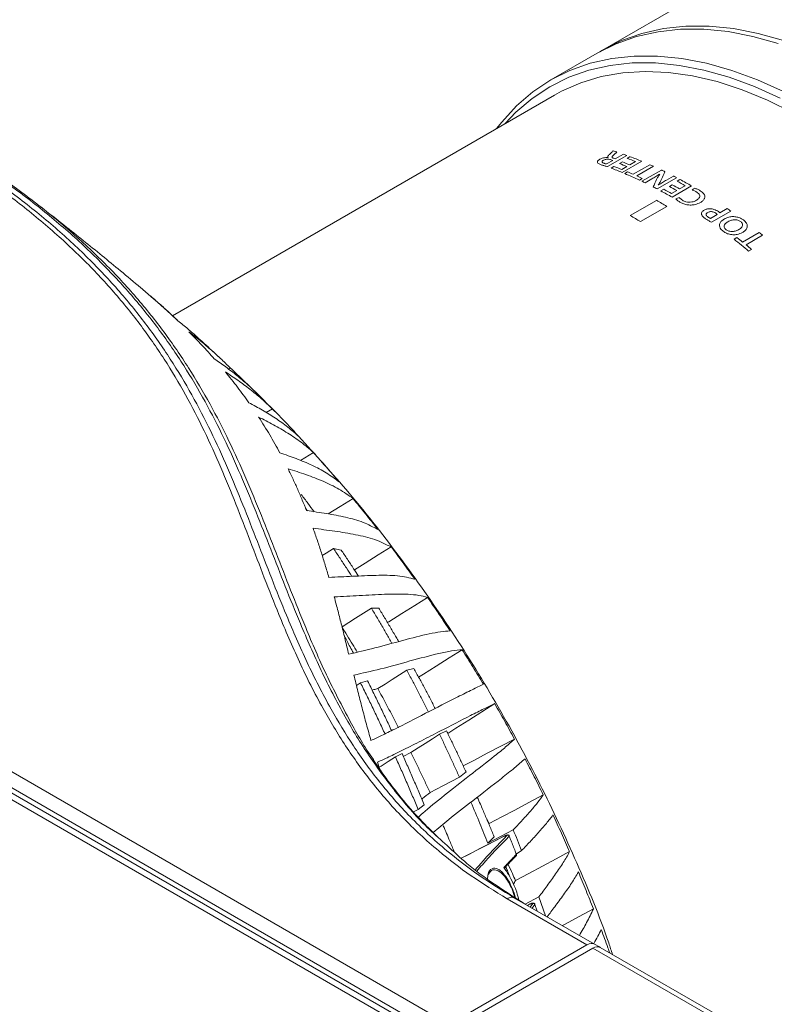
# Model space of a CAD drawing. Header units: millimetres. Extents: x 0 to 1118, y 0 to 864.
# Tile 243 of 256: x 997 to 1022, y 429 to 462. Entities that reach past the tile are written whole.
import ezdxf

# ---------------------------------------------------------------- set-up
doc = ezdxf.new("R2010")
doc.units = ezdxf.units.MM

msp = doc.modelspace()

# ---------------------------------------------------------------- linework, layer by layer
at = {"color": 7, "linetype": 'Continuous', "lineweight": 15}
for p, q in [((924.377, 478.667), (1011.186, 428.553)), ((1010.973, 427.967), (924.127, 478.102)), ((1011.194, 428.018), (924.369, 478.141)), ((1024.075, 465.697), (1016.332, 461.228)), ((1016.155, 461.126), (1014.601, 460.228)), ((1014.726, 459.723), (1001.908, 452.324)), ((1003.787, 450.533), (1003.848, 450.57)), ((1005.346, 449.114), (1004.688, 449.769)), ((1005.054, 449.075), (1005.26, 449.199)), ((1007.312, 444.513), (1007.565, 444.465)), ((1008.584, 442.511), (1008.827, 442.516)), ((1009.77, 440.431), (1010.006, 440.492)), ((1008.215, 440.012), (1008.078, 439.925)), ((1008.215, 440.012), (1008.453, 440.073)), ((1010.866, 438.285), (1011.098, 438.403)), ((1009.387, 437.528), (1009.608, 437.639)), ((1009.65, 437.545), (1009.907, 437.677)), ((1008.783, 437.35), (1008.852, 437.135)), ((1011.756, 437.021), (1011.534, 436.848)), ((1010.351, 435.923), (1010.15, 435.762)), ((1009.998, 435.682), (1010.15, 435.762)), ((1012.442, 435.461), (1012.527, 435.288)), ((1012.488, 434.633), (1013.34, 435.081)), ((1012.695, 434.851), (1012.488, 434.633)), ((1013.619, 434.382), (1013.441, 434.269)), ((1013.446, 434.259), (1013.447, 434.263)), ((1013.047, 433.797), (1013.051, 433.804)), ((1013.385, 432.794), (1016.064, 431.248)), ((1013.741, 432.589), (1014.2, 432.832)), ((1013.883, 432.583), (1013.813, 432.548)), ((1014.141, 432.358), (1014.064, 432.581)), ((1014.423, 432.195), (1014.2, 432.832)), ((1015.813, 431.224), (1011.186, 428.553)), ((1011.789, 428.679), (1016.005, 431.113)), ((1016.064, 431.248), (1016.232, 431.151)), ((1016.23, 431.15), (1016.232, 431.151)), ((1016.232, 431.151), (1016.242, 431.145)), ((1016.242, 431.145), (1016.253, 431.139)), ((1016.253, 431.139), (1020.761, 428.536))]:
    msp.add_line(p, q, dxfattribs=at)
at = {"color": 9, "linetype": 'Continuous', "lineweight": 0}
for p, q in [((1010.648, 427.935), (923.802, 478.07)), ((1017.15, 457.698), (1016.5, 457.322)), ((1016.764, 457.583), (1017.034, 457.739)), ((1016.465, 457.411), (1016.677, 457.533)), ((1016.523, 457.626), (1016.525, 457.628)), ((1016.906, 457.423), (1017.003, 457.48)), ((1017.653, 457.502), (1016.998, 457.124)), ((1017.164, 457.6), (1017.262, 457.657)), ((1017.25, 457.383), (1017.44, 457.493)), ((1017.367, 457.065), (1017.924, 457.387)), ((1016.622, 457.273), (1016.719, 457.33)), ((1016.98, 457.228), (1017.153, 457.327)), ((1017.081, 457.09), (1017.178, 457.146)), ((1018.04, 457.335), (1017.482, 457.014)), ((1017.656, 456.832), (1018.31, 457.209)), ((1017.669, 456.928), (1017.571, 456.871)), ((1017.991, 456.912), (1017.763, 456.78)), ((1018.821, 456.952), (1018.166, 456.574)), ((1018.48, 456.872), (1018.715, 457.008)), ((1018.577, 456.654), (1018.674, 456.71)), ((1018.835, 456.836), (1018.933, 456.892)), ((1018.293, 456.506), (1018.391, 456.563)), ((1018.652, 456.418), (1018.824, 456.518)), ((1019.324, 456.674), (1018.67, 456.296)), ((1018.921, 456.574), (1019.111, 456.683)), ((1018.142, 456.192), (1017.258, 455.682)), ((1017.612, 455.478), (1018.496, 455.988)), ((1019.952, 455.585), (1020.184, 455.72)), ((1020.636, 455.833), (1019.986, 455.457)), ((1020.274, 455.772), (1020.521, 455.914)), ((1020.384, 455.153), (1020.384, 455.153)), ((1020.483, 455.206), (1020.483, 455.206)), ((1021.033, 454.794), (1021.59, 455.116)), ((1020.747, 454.886), (1020.845, 454.943)), ((1021.706, 455.022), (1021.148, 454.701)), ((1021.335, 454.548), (1021.237, 454.491)), ((1013.032, 434.865), (1013.029, 434.864)), ((1015.813, 431.224), (1013.134, 432.77)), ((1013.888, 432.585), (1013.814, 432.547)), ((1013.91, 432.491), (1014, 432.612)), ((1014.064, 432.581), (1013.971, 432.456)), ((1020.509, 428.513), (1016.005, 431.113)), ((1016.242, 431.145), (1016.242, 431.145))]:
    msp.add_line(p, q, dxfattribs=at)
at = {"color": 7, "linetype": 'Continuous', "lineweight": 15, "flags": 128}
for points in [[(1016.244, 461.176), (1016.331, 461.227), (1016.973, 461.547), (1017.656, 461.788), (1018.376, 461.95), (1019.131, 462.031), (1019.915, 462.032), (1020.725, 461.951), (1021.557, 461.791), (1022.407, 461.551)], [(1016.155, 461.126), (1016.796, 461.445), (1017.479, 461.686), (1018.2, 461.848), (1018.954, 461.929), (1019.738, 461.93), (1020.548, 461.849), (1021.381, 461.689), (1022.23, 461.449)], [(1012.781, 458.601), (1012.952, 458.818), (1013.452, 459.361), (1014.002, 459.832), (1014.6, 460.228), (1015.242, 460.547), (1015.925, 460.789), (1016.645, 460.95), (1017.4, 461.032), (1018.184, 461.032), (1018.994, 460.952), (1019.826, 460.792), (1020.676, 460.551), (1021.539, 460.233), (1022.411, 459.838)], [(1013.066, 458.765), (1013.427, 459.144), (1013.972, 459.61), (1014.563, 460.003), (1015.199, 460.319), (1015.875, 460.558), (1016.588, 460.718), (1017.334, 460.798), (1018.111, 460.799), (1018.913, 460.719), (1019.736, 460.561), (1020.578, 460.323), (1021.432, 460.008), (1022.295, 459.617)], [(1014.726, 459.723), (1014.957, 459.849), (1015.603, 460.134), (1016.289, 460.34), (1017.011, 460.467), (1017.765, 460.513), (1018.547, 460.48), (1019.353, 460.366), (1020.178, 460.172), (1021.02, 459.901), (1021.872, 459.552), (1022.732, 459.127)], [(1006.199, 447.471), (1006.201, 447.472), (1006.635, 447.737)], [(1007.13, 445.676), (1007.531, 445.923), (1007.965, 446.191)], [(1007.312, 444.513), (1007.062, 444.358), (1006.932, 444.278)], [(1008.01, 443.8), (1008.377, 444.028), (1008.811, 444.298), (1009.245, 444.567)], [(1009.12, 442.031), (1009.165, 442.059), (1009.6, 442.331), (1010.034, 442.602), (1010.468, 442.874)], [(1008.584, 442.511), (1008.316, 442.344), (1008.048, 442.176), (1007.822, 442.034), (1007.595, 441.893)], [(1010.166, 440.2), (1010.324, 440.299), (1010.758, 440.573), (1011.193, 440.846), (1011.627, 441.12)], [(1009.77, 440.431), (1009.526, 440.278), (1009.283, 440.124), (1009.039, 439.971), (1008.796, 439.818)], [(1011.141, 438.314), (1011.413, 438.486), (1011.848, 438.762), (1012.283, 439.038), (1012.718, 439.314)], [(1010.866, 438.285), (1010.626, 438.133), (1010.387, 437.981), (1010.147, 437.829), (1009.907, 437.677)], [(1011.663, 437.222), (1012.014, 437.407), (1012.47, 437.646), (1012.926, 437.886), (1013.382, 438.125)], [(1009.387, 437.528), (1009.145, 437.374), (1008.904, 437.221), (1008.838, 437.179)], [(1010.547, 436.329), (1010.76, 436.441), (1010.973, 436.553), (1011.254, 436.701), (1011.534, 436.848)], [(1012.527, 435.288), (1012.958, 435.516), (1013.389, 435.744), (1013.868, 435.997), (1014.348, 436.251)], [(1013.029, 434.864), (1012.52, 434.602), (1011.595, 434.126)], [(1013.414, 433.379), (1013.868, 433.621), (1014.323, 433.864), (1014.777, 434.106), (1015.231, 434.349)], [(1013.425, 434.199), (1013.432, 434.204), (1013.437, 434.208)], [(1014.99, 431.868), (1015.076, 431.914), (1015.552, 432.17), (1016.029, 432.427)]]:
    msp.add_lwpolyline(points, dxfattribs=at)
at = {"color": 9, "linetype": 'Continuous', "lineweight": 0, "flags": 128}
for points in [[(1018.257, 457.074), (1018.257, 457.074), (1018.256, 457.074), (1018.256, 457.074), (1018.256, 457.075), (1018.256, 457.075), (1018.255, 457.075), (1018.255, 457.075), (1018.255, 457.075)], [(1013.032, 434.865), (1012.639, 434.662), (1012.245, 434.46), (1011.851, 434.257), (1011.595, 434.126)], [(1013.888, 432.585), (1013.883, 432.583), (1013.883, 432.583)]]:
    msp.add_lwpolyline(points, dxfattribs=at)
at = {"color": 9, "linetype": 'Continuous', "lineweight": 0}
for centre, radius, start, end in [((1013.147, 446.674), 11.728, 70.0424, 70.6426), ((1012.926, 446.659), 11.579, 70.6432, 70.9537), ((1012.567, 445.928), 12.287, 68.085, 69.3186), ((1012.664, 445.984), 12.287, 68.085, 69.3186), ((1012.863, 446.118), 12.262, 68.0841, 69.4656), ((1012.924, 446.079), 12.363, 67.5118, 69.4611), ((1012.555, 445.204), 13.313, 65.6733, 66.2185), ((1012.265, 445.689), 12.376, 67.5125, 69.3877), ((1012.399, 445.84), 12.275, 68.0845, 69.3921), ((1011.903, 444.828), 13.31, 64.7962, 67.1074), ((1012.111, 445.138), 13.034, 66.2173, 67.1186), ((1012.248, 444.545), 14.041, 63.881, 64.4221), ((1011.883, 444.627), 13.593, 64.8073, 65.6722), ((1011.6, 444.178), 14.029, 63.9381, 64.4222), ((1011.321, 443.146), 15.429, 60.4898, 61.5363), ((1011.525, 443.281), 15.4, 60.4891, 61.6606), ((1011.568, 443.237), 15.515, 60.0022, 61.6572), ((1011.261, 443.506), 14.781, 62.1471, 62.7282), ((1010.906, 442.847), 15.529, 60.0027, 61.5951), ((1011.059, 443.003), 15.415, 60.4895, 61.5984), ((1011.224, 443.09), 15.429, 60.4898, 61.5363), ((1010.367, 442.315), 15.907, 59.2675, 60.7379), ((1009.999, 440.743), 18.462, 54.8207, 55.2588), ((1009.483, 441.804), 15.907, 59.2675, 60.7379), ((1008.671, 438.976), 20.673, 50.9128, 51.3247), ((1008.019, 438.599), 20.67, 50.2476, 51.9934), ((1008.31, 438.899), 20.36, 51.324, 51.9995), ((1007.919, 438.414), 20.983, 50.2536, 50.9122), ((1013.159, 434.853), 0.0508, 22.4595, 110.2242), ((1013.402, 434.241), 0.048, 316.9798, 22.7142), ((1014.015, 432.563), 0.0515, 20.4888, 106.9742)]:
    msp.add_arc(centre, radius, start, end, dxfattribs=at)
for centre, major_axis, ratio, start_param, end_param in [((1019.326, 442.894), (-8.437, 14.615), 0.577381, 5.709766, 5.720138), ((1018.973, 442.69), (-8.461, 14.6), 0.578491, 5.690158, 5.69612), ((1017.817, 442.023), (6.802, 23.014), 0.194962, 0.912497, 0.926827), ((1017.604, 441.9), (6.698, 22.965), 0.193559, 0.917243, 0.931406), ((1018.997, 442.704), (13.427, -11.092), 0.706169, 2.149681, 2.149914), ((1019.326, 442.894), (-8.437, 14.615), 0.577381, 5.540178, 5.54913), ((1019.821, 443.179), (44.776, 41.577), 0.167233, 1.425734, 1.427363), ((1018.326, 442.316), (54.701, 18.915), 0.225682, 1.482218, 1.48441)]:
    msp.add_ellipse(centre, major_axis=major_axis, ratio=ratio, start_param=start_param, end_param=end_param, dxfattribs=at)
at = {"color": 7, "linetype": 'Continuous', "lineweight": 15}
for centre, major_axis, ratio, start_param, end_param in [((1015.819, 430.812), (0.243, 0.437), 0.587367, 6.274066, 7.059464), ((1015.999, 430.708), (0.256, 0.429), 0.56722, 0.008347, 0.793746)]:
    msp.add_ellipse(centre, major_axis=major_axis, ratio=ratio, start_param=start_param, end_param=end_param, dxfattribs=at)
at = {"color": 9, "linetype": 'Continuous', "lineweight": 0}
for points, knots in [([(1013.134, 432.77), (1012.723, 433.024), (1011.901, 433.53), (1010.726, 434.44), (1009.603, 435.485), (1008.574, 436.669), (1007.695, 437.893), (1006.885, 439.243), (1006.148, 440.713), (1005.344, 442.59), (1004.519, 444.769), (1003.72, 446.826), (1002.983, 448.458), (1002.36, 449.672), (1001.647, 450.869), (1000.829, 452.045), (999.896, 453.193), (998.842, 454.305), (997.67, 455.377), (996.383, 456.404), (994.988, 457.382), (993.494, 458.312), (991.909, 459.189), (990.243, 460.014), (988.506, 460.788), (986.707, 461.512), (984.238, 462.415), (981.043, 463.44), (977.101, 464.546), (973.1, 465.577), (969.076, 466.576), (965.053, 467.577), (961.051, 468.607), (957.084, 469.682), (953.168, 470.82), (949.318, 472.032), (945.551, 473.33), (941.886, 474.727), (938.356, 476.236), (935.55, 477.596), (933.973, 478.478), (933.449, 478.772)], [0, 0, 0, 0, 0.0151052, 0.0302135, 0.0493734, 0.0685948, 0.0878524, 0.1070619, 0.1307913, 0.1545261, 0.1912488, 0.2279761, 0.2463528, 0.2647277, 0.2830942, 0.3014952, 0.3198943, 0.3383011, 0.3567075, 0.3750776, 0.393479, 0.4118812, 0.4302759, 0.4486715, 0.4670576, 0.4854449, 0.5038098, 0.54055, 0.5772798, 0.614004, 0.6507265, 0.6874493, 0.7241836, 0.7609161, 0.7976672, 0.8344158, 0.8711927, 0.9079655, 0.9448022, 0.9816285, 1, 1, 1, 1]), ([(948.569, 472.431), (948.875, 472.324), (950.427, 471.784), (953.315, 470.896), (957.214, 469.755), (961.172, 468.683), (965.167, 467.655), (969.184, 466.654), (973.206, 465.654), (977.207, 464.621), (981.154, 463.512), (984.355, 462.484), (986.83, 461.577), (988.635, 460.849), (990.379, 460.071), (992.053, 459.242), (993.644, 458.36), (995.147, 457.425), (996.549, 456.441), (997.844, 455.408), (999.024, 454.33), (1000.085, 453.211), (1001.026, 452.056), (1001.851, 450.873), (1002.571, 449.669), (1003.202, 448.45), (1003.948, 446.811), (1004.759, 444.749), (1005.595, 442.567), (1006.409, 440.691), (1007.15, 439.229), (1007.958, 437.893), (1008.831, 436.683), (1009.862, 435.5), (1010.988, 434.455), (1012.163, 433.547), (1012.977, 433.046), (1013.385, 432.794)], [0, 0, 0, 0, 0.010663, 0.054111, 0.097609, 0.141096, 0.184602, 0.228126, 0.271684, 0.315284, 0.358939, 0.402653, 0.42452, 0.446401, 0.468331, 0.490227, 0.512188, 0.534094, 0.556078, 0.57799, 0.599903, 0.621902, 0.643804, 0.665778, 0.687657, 0.709506, 0.731381, 0.774989, 0.818495, 0.846508, 0.874559, 0.896854, 0.919222, 0.941912, 0.964773, 0.98232, 1, 1, 1, 1]), ([(1011.121, 434.554), (1010.92, 434.73), (1010.287, 435.286), (1009.417, 436.297), (1008.477, 437.562), (1007.636, 438.945), (1006.878, 440.426), (1006.054, 442.301), (1005.207, 444.493), (1004.389, 446.57), (1003.642, 448.219), (1003.014, 449.445), (1002.3, 450.657), (1001.485, 451.845), (1000.558, 453.005), (999.513, 454.131), (998.351, 455.216), (997.073, 456.258), (995.689, 457.25), (994.206, 458.193), (992.633, 459.083), (990.979, 459.922), (989.25, 460.709), (987.459, 461.445), (985.606, 462.136), (983.698, 462.786), (981.279, 463.55), (979.462, 464.053), (978.314, 464.371)], [0, 0, 0, 0, 0.016837, 0.052965, 0.089849, 0.126898, 0.170306, 0.213794, 0.282435, 0.351235, 0.38571, 0.420216, 0.454753, 0.489367, 0.523928, 0.558502, 0.593204, 0.627772, 0.662469, 0.697029, 0.731575, 0.766226, 0.800751, 0.835358, 0.869864, 0.90487, 0.93992, 1, 1, 1, 1]), ([(1016.525, 457.628), (1016.519, 457.638), (1016.505, 457.659), (1016.527, 457.695), (1016.551, 457.719), (1016.563, 457.73)], [0, 0, 0, 0, 0.326659, 0.66611, 1, 1, 1, 1]), ([(1016.563, 457.73), (1016.586, 457.75), (1016.621, 457.781), (1016.668, 457.821), (1016.686, 457.842), (1016.696, 457.852)], [0, 0, 0, 0, 0.499142, 0.748971, 1, 1, 1, 1]), ([(1016.704, 457.71), (1016.689, 457.696), (1016.666, 457.677), (1016.652, 457.649), (1016.659, 457.628), (1016.68, 457.614), (1016.698, 457.607), (1016.705, 457.604)], [0, 0, 0, 0, 0.33468, 0.507333, 0.681787, 0.879856, 1, 1, 1, 1]), ([(1016.816, 457.813), (1016.809, 457.805), (1016.793, 457.787), (1016.755, 457.752), (1016.724, 457.727), (1016.704, 457.71)], [0, 0, 0, 0, 0.250611, 0.500536, 1, 1, 1, 1]), ([(1016.162, 457.473), (1016.163, 457.485), (1016.164, 457.508), (1016.197, 457.541), (1016.227, 457.56), (1016.24, 457.568)], [0, 0, 0, 0, 0.36172, 0.724738, 1, 1, 1, 1]), ([(1016.309, 457.377), (1016.277, 457.389), (1016.228, 457.408), (1016.177, 457.44), (1016.167, 457.462), (1016.162, 457.473)], [0, 0, 0, 0, 0.478565, 0.731877, 1, 1, 1, 1]), ([(1016.24, 457.568), (1016.267, 457.581), (1016.316, 457.605), (1016.404, 457.623), (1016.472, 457.629), (1016.509, 457.627), (1016.523, 457.626)], [0, 0, 0, 0, 0.338406, 0.600015, 0.860051, 1, 1, 1, 1]), ([(1016.5, 457.322), (1016.466, 457.331), (1016.416, 457.343), (1016.354, 457.362), (1016.324, 457.372), (1016.309, 457.377)], [0, 0, 0, 0, 0.498225, 0.748951, 1, 1, 1, 1]), ([(1016.368, 457.537), (1016.355, 457.529), (1016.333, 457.515), (1016.318, 457.492), (1016.321, 457.471), (1016.342, 457.45), (1016.371, 457.439), (1016.387, 457.433)], [0, 0, 0, 0, 0.213225, 0.366935, 0.521068, 0.730764, 1, 1, 1, 1]), ([(1016.607, 457.557), (1016.587, 457.563), (1016.554, 457.572), (1016.495, 457.574), (1016.444, 457.567), (1016.399, 457.554), (1016.378, 457.542), (1016.368, 457.537)], [0, 0, 0, 0, 0.290822, 0.485047, 0.680284, 0.855052, 1, 1, 1, 1]), ([(1016.387, 457.433), (1016.399, 457.428), (1016.417, 457.422), (1016.443, 457.415), (1016.458, 457.412), (1016.465, 457.411)], [0, 0, 0, 0, 0.4981626, 0.7482059, 1, 1, 1, 1]), ([(1018.255, 457.075), (1018.234, 457.061), (1018.192, 457.033), (1018.105, 456.978), (1018.037, 456.938), (1017.991, 456.912)], [0, 0, 0, 0, 0.250057, 0.500138, 1, 1, 1, 1]), ([(1018.147, 456.892), (1018.155, 456.907), (1018.17, 456.938), (1018.196, 456.984), (1018.224, 457.029), (1018.246, 457.059), (1018.257, 457.074)], [0, 0, 0, 0, 0.24996, 0.499957, 0.749784, 1, 1, 1, 1]), ([(1018.313, 456.901), (1018.305, 456.885), (1018.289, 456.853), (1018.264, 456.805), (1018.236, 456.757), (1018.215, 456.726), (1018.204, 456.71)], [0, 0, 0, 0, 0.249994, 0.500003, 0.749846, 1, 1, 1, 1]), ([(1018.208, 456.709), (1018.23, 456.723), (1018.274, 456.751), (1018.365, 456.805), (1018.434, 456.846), (1018.48, 456.872)], [0, 0, 0, 0, 0.250036, 0.500088, 1, 1, 1, 1]), ([(1019.494, 456.47), (1019.482, 456.477), (1019.46, 456.49), (1019.41, 456.513), (1019.368, 456.525), (1019.34, 456.534)], [0, 0, 0, 0, 0.250792, 0.501845, 1, 1, 1, 1]), ([(1019.413, 456.599), (1019.432, 456.594), (1019.47, 456.584), (1019.537, 456.556), (1019.581, 456.532), (1019.611, 456.515)], [0, 0, 0, 0, 0.252167, 0.503247, 1, 1, 1, 1]), ([(1019.486, 456.194), (1019.518, 456.216), (1019.571, 456.252), (1019.602, 456.318), (1019.595, 456.376), (1019.556, 456.428), (1019.515, 456.456), (1019.494, 456.47)], [0, 0, 0, 0, 0.279085, 0.463612, 0.648683, 0.817892, 1, 1, 1, 1]), ([(1019.611, 456.515), (1019.654, 456.484), (1019.727, 456.432), (1019.772, 456.339), (1019.763, 456.256), (1019.708, 456.179), (1019.647, 456.139), (1019.616, 456.119)], [0, 0, 0, 0, 0.264613, 0.44757, 0.630875, 0.810796, 1, 1, 1, 1]), ([(1018.923, 456.136), (1018.91, 456.144), (1018.883, 456.161), (1018.834, 456.196), (1018.809, 456.227), (1018.792, 456.247)], [0, 0, 0, 0, 0.251051, 0.502305, 1, 1, 1, 1]), ([(1018.913, 456.286), (1018.919, 456.278), (1018.932, 456.261), (1018.963, 456.23), (1018.995, 456.209), (1019.016, 456.195)], [0, 0, 0, 0, 0.250891, 0.501737, 1, 1, 1, 1]), ([(1019.616, 456.119), (1019.562, 456.093), (1019.47, 456.049), (1019.306, 456.03), (1019.161, 456.042), (1019.028, 456.079), (1018.957, 456.118), (1018.923, 456.136)], [0, 0, 0, 0, 0.269763, 0.452294, 0.634721, 0.826257, 1, 1, 1, 1]), ([(1019.016, 456.195), (1019.053, 456.176), (1019.116, 456.144), (1019.23, 456.127), (1019.327, 456.133), (1019.414, 456.157), (1019.461, 456.181), (1019.486, 456.194)], [0, 0, 0, 0, 0.272499, 0.456875, 0.641834, 0.81632, 1, 1, 1, 1]), ([(1019.656, 455.733), (1019.658, 455.752), (1019.66, 455.789), (1019.698, 455.831), (1019.73, 455.851), (1019.743, 455.86)], [0, 0, 0, 0, 0.398684, 0.745892, 1, 1, 1, 1]), ([(1019.794, 455.574), (1019.777, 455.586), (1019.745, 455.609), (1019.697, 455.653), (1019.664, 455.695), (1019.658, 455.724), (1019.656, 455.733)], [0, 0, 0, 0, 0.250587, 0.50148, 0.861424, 1, 1, 1, 1]), ([(1019.743, 455.86), (1019.758, 455.868), (1019.799, 455.89), (1019.871, 455.912), (1019.93, 455.912), (1019.951, 455.912)], [0, 0, 0, 0, 0.251783, 0.724454, 1, 1, 1, 1]), ([(1019.864, 455.786), (1019.849, 455.776), (1019.825, 455.759), (1019.809, 455.727), (1019.813, 455.694), (1019.836, 455.66), (1019.864, 455.639), (1019.878, 455.629)], [0, 0, 0, 0, 0.236015, 0.40038, 0.564819, 0.78007, 1, 1, 1, 1]), ([(1020.132, 455.762), (1020.111, 455.775), (1020.076, 455.796), (1020.014, 455.814), (1019.959, 455.817), (1019.907, 455.807), (1019.879, 455.793), (1019.864, 455.786)], [0, 0, 0, 0, 0.27418, 0.457175, 0.641197, 0.805069, 1, 1, 1, 1]), ([(1019.951, 455.912), (1019.994, 455.906), (1020.065, 455.896), (1020.153, 455.856), (1020.198, 455.828), (1020.221, 455.813)], [0, 0, 0, 0, 0.410217, 0.700344, 1, 1, 1, 1]), ([(1020.184, 455.72), (1020.176, 455.727), (1020.165, 455.738), (1020.146, 455.752), (1020.137, 455.759), (1020.132, 455.762)], [0, 0, 0, 0, 0.496002, 0.747687, 1, 1, 1, 1]), ([(1020.221, 455.813), (1020.23, 455.807), (1020.244, 455.797), (1020.262, 455.783), (1020.27, 455.775), (1020.274, 455.772)], [0, 0, 0, 0, 0.498671, 0.749126, 1, 1, 1, 1]), ([(1019.986, 455.457), (1019.952, 455.476), (1019.902, 455.503), (1019.839, 455.544), (1019.809, 455.564), (1019.794, 455.574)], [0, 0, 0, 0, 0.497541, 0.748654, 1, 1, 1, 1]), ([(1019.878, 455.629), (1019.889, 455.621), (1019.907, 455.61), (1019.931, 455.595), (1019.945, 455.589), (1019.952, 455.585)], [0, 0, 0, 0, 0.4980199, 0.7479803, 1, 1, 1, 1]), ([(1020.384, 455.153), (1020.345, 455.187), (1020.281, 455.244), (1020.249, 455.34), (1020.265, 455.423), (1020.318, 455.501), (1020.38, 455.542), (1020.411, 455.563)], [0, 0, 0, 0, 0.254113, 0.431068, 0.607784, 0.801722, 1, 1, 1, 1]), ([(1020.411, 455.563), (1020.461, 455.587), (1020.547, 455.629), (1020.701, 455.652), (1020.842, 455.638), (1020.969, 455.596), (1021.034, 455.553), (1021.065, 455.533)], [0, 0, 0, 0, 0.266932, 0.456812, 0.647234, 0.831837, 1, 1, 1, 1]), ([(1020.541, 455.475), (1020.507, 455.452), (1020.452, 455.414), (1020.416, 455.348), (1020.414, 455.293), (1020.438, 455.245), (1020.468, 455.219), (1020.483, 455.206)], [0, 0, 0, 0, 0.3271306, 0.5387001, 0.6960938, 0.8537682, 1, 1, 1, 1]), ([(1020.962, 455.482), (1020.935, 455.499), (1020.889, 455.526), (1020.8, 455.543), (1020.705, 455.539), (1020.614, 455.514), (1020.562, 455.487), (1020.541, 455.475)], [0, 0, 0, 0, 0.2130242, 0.3659858, 0.5521461, 0.8188542, 1, 1, 1, 1]), ([(1020.906, 455.209), (1020.943, 455.235), (1021, 455.275), (1021.031, 455.346), (1021.03, 455.401), (1021.003, 455.447), (1020.974, 455.472), (1020.962, 455.482)], [0, 0, 0, 0, 0.360318, 0.556216, 0.716322, 0.876785, 1, 1, 1, 1]), ([(1021.065, 455.533), (1021.103, 455.498), (1021.169, 455.438), (1021.197, 455.338), (1021.178, 455.251), (1021.122, 455.173), (1021.061, 455.133), (1021.033, 455.114)], [0, 0, 0, 0, 0.259249, 0.438, 0.616156, 0.817765, 1, 1, 1, 1]), ([(1021.033, 455.114), (1020.975, 455.088), (1020.88, 455.044), (1020.708, 455.033), (1020.563, 455.057), (1020.455, 455.104), (1020.403, 455.14), (1020.384, 455.153)], [0, 0, 0, 0, 0.300699, 0.504897, 0.709928, 0.893467, 1, 1, 1, 1]), ([(1020.483, 455.206), (1020.51, 455.19), (1020.556, 455.162), (1020.644, 455.143), (1020.74, 455.147), (1020.832, 455.17), (1020.885, 455.198), (1020.906, 455.209)], [0, 0, 0, 0, 0.2135908, 0.3644845, 0.5490497, 0.8184554, 1, 1, 1, 1]), ([(1013.141, 434.901), (1013.141, 434.901), (1013.143, 434.903), (1013.143, 434.905), (1013.135, 434.905), (1013.12, 434.901), (1013.099, 434.894), (1013.076, 434.885), (1013.053, 434.875), (1013.039, 434.868), (1013.032, 434.865)], [0, 0, 0, 0, 0.0223902, 0.1626382, 0.3024375, 0.4418601, 0.5811416, 0.7205807, 0.8602966, 1, 1, 1, 1]), ([(1013.024, 433.817), (1013.059, 433.854), (1013.129, 433.927), (1013.234, 434.038), (1013.34, 434.149), (1013.411, 434.222), (1013.446, 434.259)], [0, 0, 0, 0, 0.25, 0.499999, 0.75, 1, 1, 1, 1]), ([(1014, 432.612), (1014.001, 432.612), (1014.002, 432.615), (1014.001, 432.618), (1013.993, 432.619), (1013.977, 432.617), (1013.956, 432.612), (1013.933, 432.604), (1013.908, 432.595), (1013.895, 432.588), (1013.888, 432.585)], [0, 0, 0, 0, 0.028254, 0.167682, 0.306657, 0.445246, 0.583684, 0.722275, 0.861144, 1, 1, 1, 1])]:
    msp.add_open_spline(points, degree=3, knots=knots, dxfattribs=at)
at = {"color": 7, "linetype": 'Continuous', "lineweight": 15}
for points, knots in [([(990.16, 460.294), (990.467, 460.157), (991.355, 459.76), (992.748, 459.045), (994.33, 458.154), (995.818, 457.208), (997.208, 456.212), (998.491, 455.166), (999.661, 454.074), (1000.712, 452.942), (1001.644, 451.774), (1002.464, 450.578), (1003.181, 449.359), (1003.813, 448.122), (1004.564, 446.463), (1005.384, 444.373), (1006.234, 442.169), (1007.051, 440.281), (1007.814, 438.806), (1008.355, 437.842), (1008.667, 437.41), (1008.677, 437.396)], [0, 0, 0, 0, 0.026348, 0.076186, 0.126172, 0.176039, 0.22593, 0.276004, 0.325902, 0.375987, 0.425855, 0.475649, 0.525564, 0.575206, 0.624901, 0.723822, 0.822353, 0.884554, 0.946839, 0.998258, 1, 1, 1, 1]), ([(1001.21, 452.946), (1001.088, 453.051), (1000.735, 453.353), (1000.179, 453.816), (999.538, 454.343), (998.904, 454.854), (998.225, 455.394), (997.743, 455.774), (997.474, 455.983), (997.458, 455.996)], [0, 0, 0, 0, 0.092194, 0.26539, 0.425643, 0.592191, 0.76519, 0.986152, 1, 1, 1, 1]), ([(1002.087, 452.156), (1001.988, 452.25), (1001.786, 452.442), (1001.473, 452.723), (1001.257, 452.908), (1001.149, 453)], [0, 0, 0, 0, 0.3234753, 0.6617229, 1, 1, 1, 1]), ([(1001.149, 453), (1001.226, 452.933), (1001.381, 452.799), (1001.608, 452.597), (1001.831, 452.392), (1001.976, 452.255), (1002.049, 452.187)], [0, 0, 0, 0, 0.250084, 0.500168, 0.750066, 1, 1, 1, 1]), ([(1002.049, 452.187), (1002.161, 452.096), (1002.386, 451.914), (1002.627, 451.709), (1002.754, 451.592), (1002.774, 451.573)], [0, 0, 0, 0, 0.455589, 0.911179, 1, 1, 1, 1]), ([(1003.848, 450.57), (1003.738, 450.678), (1003.519, 450.895), (1003.175, 451.203), (1002.823, 451.501), (1002.58, 451.691), (1002.458, 451.786)], [0, 0, 0, 0, 0.250119, 0.500236, 0.750099, 1, 1, 1, 1]), ([(1002.458, 451.786), (1002.532, 451.711), (1002.68, 451.561), (1002.895, 451.334), (1003.105, 451.106), (1003.241, 450.953), (1003.309, 450.876)], [0, 0, 0, 0, 0.250083, 0.500165, 0.750061, 1, 1, 1, 1]), ([(1003.461, 450.943), (1003.406, 450.994), (1003.176, 451.21), (1002.948, 451.416), (1002.775, 451.573)], [0, 0, 0, 0, 0.2372493, 1, 1, 1, 1]), ([(1003.309, 450.876), (1003.439, 450.786), (1003.698, 450.607), (1004.069, 450.32), (1004.401, 450.043), (1004.6, 449.852), (1004.687, 449.768)], [0, 0, 0, 0, 0.264929, 0.529859, 0.794401, 1, 1, 1, 1]), ([(1005.26, 449.199), (1005.139, 449.314), (1004.898, 449.543), (1004.508, 449.859), (1004.104, 450.159), (1003.822, 450.346), (1003.681, 450.439)], [0, 0, 0, 0, 0.250201, 0.500398, 0.750169, 1, 1, 1, 1]), ([(1003.681, 450.439), (1003.75, 450.354), (1003.889, 450.183), (1004.089, 449.925), (1004.284, 449.665), (1004.408, 449.491), (1004.47, 449.404)], [0, 0, 0, 0, 0.250115, 0.50023, 0.75009, 1, 1, 1, 1]), ([(1004.762, 449.697), (1004.686, 449.771), (1004.534, 449.92), (1004.306, 450.14), (1004.077, 450.357), (1003.924, 450.499), (1003.848, 450.57)], [0, 0, 0, 0, 0.250933, 0.501865, 0.750917, 1, 1, 1, 1]), ([(1004.47, 449.404), (1004.624, 449.322), (1004.931, 449.158), (1005.367, 448.888), (1005.78, 448.596), (1006.027, 448.377), (1006.151, 448.267)], [0, 0, 0, 0, 0.250273, 0.500551, 0.7502, 1, 1, 1, 1]), ([(1006.151, 448.267), (1006.077, 448.346), (1005.93, 448.505), (1005.707, 448.739), (1005.484, 448.971), (1005.335, 449.123), (1005.26, 449.199)], [0, 0, 0, 0, 0.250933, 0.501866, 0.750917, 1, 1, 1, 1]), ([(1006.635, 447.737), (1006.5, 447.854), (1006.23, 448.086), (1005.777, 448.39), (1005.301, 448.669), (1004.965, 448.838), (1004.797, 448.922)], [0, 0, 0, 0, 0.250341, 0.500673, 0.750296, 1, 1, 1, 1]), ([(1004.797, 448.922), (1004.861, 448.823), (1004.989, 448.626), (1005.17, 448.327), (1005.344, 448.027), (1005.454, 447.826), (1005.509, 447.725)], [0, 0, 0, 0, 0.250126, 0.500252, 0.750099, 1, 1, 1, 1]), ([(1016.672, 430.897), (1016.629, 431.028), (1016.293, 432.054), (1015.489, 433.974), (1014.261, 436.625), (1012.857, 439.217), (1011.313, 441.727), (1009.637, 444.125), (1007.912, 446.333), (1006.707, 447.654), (1006.135, 448.281)], [0, 0, 0, 0, 0.020691, 0.162566, 0.304441, 0.446316, 0.588191, 0.730065, 0.87194, 1, 1, 1, 1]), ([(1005.509, 447.725), (1005.695, 447.661), (1006.067, 447.534), (1006.591, 447.313), (1007.081, 447.062), (1007.359, 446.853), (1007.498, 446.749)], [0, 0, 0, 0, 0.250448, 0.500904, 0.750326, 1, 1, 1, 1]), ([(1007.498, 446.749), (1007.427, 446.833), (1007.284, 447.001), (1007.068, 447.249), (1006.852, 447.495), (1006.707, 447.657), (1006.635, 447.737)], [0, 0, 0, 0, 0.250933, 0.501866, 0.750918, 1, 1, 1, 1]), ([(1007.965, 446.191), (1007.813, 446.3), (1007.507, 446.519), (1006.968, 446.775), (1006.392, 446.998), (1005.987, 447.126), (1005.785, 447.191)], [0, 0, 0, 0, 0.250551, 0.501078, 0.750498, 1, 1, 1, 1]), ([(1005.785, 447.191), (1005.841, 447.074), (1005.954, 446.842), (1006.111, 446.492), (1006.262, 446.141), (1006.356, 445.906), (1006.403, 445.788)], [0, 0, 0, 0, 0.250116, 0.500232, 0.750095, 1, 1, 1, 1]), ([(1006.226, 446.328), (1006.301, 446.229), (1006.445, 446.038), (1006.588, 445.844), (1006.657, 445.75)], [0, 0, 0, 0, 0.5173835, 1, 1, 1, 1]), ([(1008.797, 445.152), (1008.728, 445.24), (1008.591, 445.416), (1008.383, 445.677), (1008.175, 445.935), (1008.035, 446.106), (1007.965, 446.191)], [0, 0, 0, 0, 0.250933, 0.501867, 0.750918, 1, 1, 1, 1]), ([(1006.369, 445.872), (1006.385, 445.85), (1006.406, 445.821), (1006.427, 445.791), (1006.433, 445.784)], [0, 0, 0, 0, 0.743916, 1, 1, 1, 1]), ([(1006.403, 445.788), (1006.629, 445.756), (1007.08, 445.692), (1007.724, 445.569), (1008.321, 445.408), (1008.638, 445.237), (1008.797, 445.152)], [0, 0, 0, 0, 0.250676, 0.501361, 0.750489, 1, 1, 1, 1]), ([(1009.245, 444.567), (1009.07, 444.655), (1008.719, 444.83), (1008.059, 444.985), (1007.355, 445.1), (1006.868, 445.163), (1006.625, 445.195)], [0, 0, 0, 0, 0.250826, 0.501596, 0.750775, 1, 1, 1, 1]), ([(1006.625, 445.195), (1006.673, 445.058), (1006.77, 444.784), (1006.904, 444.372), (1007.032, 443.959), (1007.113, 443.684), (1007.153, 443.546)], [0, 0, 0, 0, 0.250076, 0.500151, 0.750066, 1, 1, 1, 1]), ([(1007.312, 444.513), (1007.384, 444.405), (1007.528, 444.189), (1007.731, 443.879), (1007.861, 443.676), (1007.92, 443.582)], [0, 0, 0, 0, 0.3509692, 0.7019384, 1, 1, 1, 1]), ([(1010.041, 443.483), (1009.975, 443.574), (1009.844, 443.758), (1009.645, 444.03), (1009.446, 444.3), (1009.312, 444.478), (1009.245, 444.567)], [0, 0, 0, 0, 0.250934, 0.501867, 0.750918, 1, 1, 1, 1]), ([(1007.565, 444.465), (1007.635, 444.361), (1007.776, 444.153), (1007.97, 443.862), (1008.093, 443.674), (1008.146, 443.591)], [0, 0, 0, 0, 0.359396, 0.718792, 1, 1, 1, 1]), ([(1007.153, 443.546), (1007.419, 443.559), (1007.95, 443.584), (1008.744, 443.621), (1009.486, 443.62), (1009.856, 443.529), (1010.041, 443.483)], [0, 0, 0, 0, 0.250906, 0.501813, 0.750661, 1, 1, 1, 1]), ([(1010.468, 442.874), (1010.371, 442.9), (1010.178, 442.952), (1009.704, 442.994), (1009.036, 442.987), (1008.172, 442.932), (1007.613, 442.906), (1007.334, 442.894)], [0, 0, 0, 0, 0.125481, 0.251115, 0.502075, 0.751039, 1, 1, 1, 1]), ([(1007.334, 442.894), (1007.377, 442.734), (1007.462, 442.414), (1007.584, 441.933), (1007.703, 441.453), (1007.781, 441.132), (1007.821, 440.972)], [0, 0, 0, 0, 0.250025, 0.500049, 0.750024, 1, 1, 1, 1]), ([(1011.223, 441.749), (1011.161, 441.844), (1011.036, 442.034), (1010.848, 442.316), (1010.659, 442.596), (1010.531, 442.781), (1010.468, 442.874)], [0, 0, 0, 0, 0.250934, 0.501868, 0.750918, 1, 1, 1, 1]), ([(1008.584, 442.511), (1008.651, 442.399), (1008.785, 442.174), (1008.984, 441.835), (1009.145, 441.555), (1009.24, 441.388), (1009.27, 441.335)], [0, 0, 0, 0, 0.2888463, 0.5776927, 0.8651517, 1, 1, 1, 1]), ([(1008.827, 442.516), (1008.893, 442.408), (1009.025, 442.193), (1009.219, 441.867), (1009.376, 441.601), (1009.467, 441.443), (1009.495, 441.395)], [0, 0, 0, 0, 0.29106, 0.582121, 0.872692, 1, 1, 1, 1]), ([(1008.104, 441.04), (1008.053, 441.128), (1007.943, 441.315), (1007.773, 441.599), (1007.654, 441.795), (1007.595, 441.893)], [0, 0, 0, 0, 0.307155, 0.65356, 1, 1, 1, 1]), ([(1007.669, 441.589), (1007.735, 441.466), (1007.837, 441.273), (1007.938, 441.079), (1007.975, 441.009)], [0, 0, 0, 0, 0.63781, 1, 1, 1, 1]), ([(1007.821, 440.972), (1008.107, 441.038), (1008.678, 441.169), (1009.64, 441.437), (1010.394, 441.63), (1010.92, 441.733), (1011.122, 441.744), (1011.223, 441.749)], [0, 0, 0, 0, 0.251031, 0.502022, 0.750741, 0.875289, 1, 1, 1, 1]), ([(1011.627, 441.12), (1011.515, 441.111), (1011.29, 441.093), (1010.705, 440.967), (1009.884, 440.748), (1008.861, 440.459), (1008.282, 440.334), (1007.992, 440.272)], [0, 0, 0, 0, 0.125506, 0.251237, 0.502203, 0.751053, 1, 1, 1, 1]), ([(1012.339, 439.961), (1012.28, 440.058), (1012.163, 440.254), (1011.986, 440.544), (1011.808, 440.833), (1011.687, 441.024), (1011.627, 441.12)], [0, 0, 0, 0, 0.250934, 0.501868, 0.750919, 1, 1, 1, 1]), ([(1007.992, 440.272), (1008.037, 440.088), (1008.128, 439.722), (1008.268, 439.173), (1008.412, 438.624), (1008.515, 438.259), (1008.566, 438.076)], [0, 0, 0, 0, 0.250029, 0.500059, 0.750023, 1, 1, 1, 1]), ([(1009.77, 440.431), (1009.832, 440.315), (1009.957, 440.082), (1010.141, 439.733), (1010.322, 439.382), (1010.44, 439.147), (1010.499, 439.03)], [0, 0, 0, 0, 0.250826, 0.501651, 0.750809, 1, 1, 1, 1]), ([(1010.006, 440.492), (1010.067, 440.381), (1010.19, 440.158), (1010.371, 439.821), (1010.549, 439.484), (1010.666, 439.257), (1010.724, 439.144)], [0, 0, 0, 0, 0.250363, 0.500726, 0.750347, 1, 1, 1, 1]), ([(1008.215, 440.012), (1008.286, 439.869), (1008.427, 439.582), (1008.635, 439.151), (1008.841, 438.719), (1008.975, 438.43), (1009.043, 438.285)], [0, 0, 0, 0, 0.250574, 0.501148, 0.750556, 1, 1, 1, 1]), ([(1008.453, 440.073), (1008.522, 439.935), (1008.66, 439.657), (1008.864, 439.239), (1009.064, 438.819), (1009.196, 438.537), (1009.262, 438.397)], [0, 0, 0, 0, 0.2502115, 0.500423, 0.7501936, 1, 1, 1, 1]), ([(1008.566, 438.076), (1008.678, 438.128), (1008.904, 438.232), (1009.506, 438.53), (1010.392, 438.983), (1011.319, 439.459), (1011.979, 439.791), (1012.219, 439.904), (1012.339, 439.961)], [0, 0, 0, 0, 0.124633, 0.249464, 0.499796, 0.749703, 0.874753, 1, 1, 1, 1]), ([(1008.605, 439.768), (1008.623, 439.773), (1008.688, 439.79), (1008.751, 439.806), (1008.796, 439.818)], [0, 0, 0, 0, 0.2830899, 1, 1, 1, 1]), ([(1009.492, 438.505), (1009.432, 438.623), (1009.31, 438.858), (1009.125, 439.208), (1008.954, 439.529), (1008.843, 439.731), (1008.796, 439.818)], [0, 0, 0, 0, 0.266727, 0.533454, 0.800181, 1, 1, 1, 1]), ([(1012.718, 439.314), (1012.603, 439.259), (1012.373, 439.15), (1011.756, 438.838), (1011.021, 438.46), (1010.25, 438.065), (1009.657, 437.764), (1009.133, 437.506), (1008.9, 437.402), (1008.783, 437.35)], [0, 0, 0, 0, 0.110162, 0.220542, 0.441785, 0.581092, 0.720433, 0.86007, 1, 1, 1, 1]), ([(1013.382, 438.125), (1013.328, 438.225), (1013.219, 438.425), (1013.053, 438.723), (1012.887, 439.019), (1012.774, 439.215), (1012.718, 439.314)], [0, 0, 0, 0, 0.250935, 0.501869, 0.750919, 1, 1, 1, 1]), ([(1010.866, 438.285), (1010.923, 438.165), (1011.038, 437.926), (1011.207, 437.567), (1011.372, 437.208), (1011.48, 436.968), (1011.534, 436.848)], [0, 0, 0, 0, 0.251222, 0.502444, 0.751206, 1, 1, 1, 1]), ([(1011.098, 438.403), (1011.154, 438.289), (1011.267, 438.059), (1011.433, 437.714), (1011.596, 437.368), (1011.703, 437.137), (1011.756, 437.021)], [0, 0, 0, 0, 0.250764, 0.501527, 0.750748, 1, 1, 1, 1]), ([(1010.156, 435.506), (1010.205, 435.551), (1010.439, 435.764), (1011.015, 436.231), (1011.871, 436.897), (1012.592, 437.457), (1013.101, 437.869), (1013.288, 438.04), (1013.382, 438.125)], [0, 0, 0, 0, 0.061062, 0.295655, 0.530544, 0.765095, 0.882474, 1, 1, 1, 1]), ([(1009.608, 437.639), (1009.672, 437.497), (1009.799, 437.212), (1009.986, 436.783), (1010.171, 436.354), (1010.291, 436.067), (1010.351, 435.923)], [0, 0, 0, 0, 0.250628, 0.501256, 0.75061, 1, 1, 1, 1]), ([(1010.547, 436.329), (1010.491, 436.45), (1010.38, 436.691), (1010.21, 437.051), (1010.053, 437.38), (1009.951, 437.588), (1009.907, 437.677)], [0, 0, 0, 0, 0.266893, 0.533785, 0.800678, 1, 1, 1, 1]), ([(1010.837, 434.81), (1010.682, 434.959), (1010.289, 435.337), (1009.723, 435.977), (1009.139, 436.704), (1008.799, 437.202), (1008.637, 437.44)], [0, 0, 0, 0, 0.177815, 0.450791, 0.736763, 1, 1, 1, 1]), ([(1009.387, 437.528), (1009.453, 437.381), (1009.584, 437.087), (1009.776, 436.646), (1009.965, 436.204), (1010.089, 435.909), (1010.15, 435.762)], [0, 0, 0, 0, 0.250992, 0.501983, 0.750974, 1, 1, 1, 1]), ([(1013.734, 437.463), (1013.623, 437.365), (1013.401, 437.168), (1012.8, 436.69), (1012.024, 436.093), (1011.203, 435.456), (1010.822, 435.132), (1010.654, 434.99)], [0, 0, 0, 0, 0.141044, 0.282352, 0.565455, 0.808375, 1, 1, 1, 1]), ([(1014.348, 436.251), (1014.298, 436.353), (1014.197, 436.557), (1014.045, 436.861), (1013.89, 437.163), (1013.786, 437.363), (1013.734, 437.463)], [0, 0, 0, 0, 0.250936, 0.501872, 0.75092, 1, 1, 1, 1]), ([(1010.547, 436.329), (1010.462, 436.263), (1010.37, 436.192), (1010.278, 436.119), (1010.271, 436.114)], [0, 0, 0, 0, 0.927581, 1, 1, 1, 1]), ([(1013.34, 435.081), (1013.433, 435.18), (1013.625, 435.384), (1013.897, 435.685), (1014.153, 435.982), (1014.283, 436.162), (1014.348, 436.251)], [0, 0, 0, 0, 0.238443, 0.493093, 0.746442, 1, 1, 1, 1]), ([(1011.919, 436.01), (1012.021, 435.771), (1012.215, 435.314), (1012.4, 434.853), (1012.488, 434.633)], [0, 0, 0, 0, 0.523297, 1, 1, 1, 1]), ([(1012.134, 436.177), (1012.169, 436.097), (1012.257, 435.897), (1012.394, 435.575), (1012.546, 435.213), (1012.645, 434.972), (1012.695, 434.851)], [0, 0, 0, 0, 0.18249, 0.456319, 0.728142, 1, 1, 1, 1]), ([(1014.671, 435.578), (1014.601, 435.486), (1014.462, 435.301), (1014.193, 434.996), (1013.911, 434.689), (1013.714, 434.482), (1013.619, 434.382)], [0, 0, 0, 0, 0.254628, 0.509229, 0.762698, 1, 1, 1, 1]), ([(1015.231, 434.349), (1015.186, 434.452), (1015.095, 434.658), (1014.955, 434.966), (1014.815, 435.273), (1014.719, 435.477), (1014.671, 435.578)], [0, 0, 0, 0, 0.250935, 0.50187, 0.750919, 1, 1, 1, 1]), ([(1010.993, 435.219), (1011.066, 435.048), (1011.192, 434.754), (1011.313, 434.458), (1011.364, 434.335)], [0, 0, 0, 0, 0.581936, 1, 1, 1, 1]), ([(1012.068, 433.74), (1012.124, 433.806), (1012.431, 434.17), (1012.821, 434.572), (1013.141, 434.901)], [0, 0, 0, 0, 0.181177, 1, 1, 1, 1]), ([(1013.208, 434.876), (1013.205, 434.882), (1013.2, 434.892), (1013.188, 434.902), (1013.175, 434.907), (1013.163, 434.909), (1013.152, 434.909), (1013.135, 434.906), (1013.112, 434.899), (1013.077, 434.886), (1013.049, 434.874), (1013.035, 434.867), (1013.03, 434.864)], [0, 0, 0, 0, 0.078478, 0.150921, 0.213052, 0.269353, 0.323626, 0.398294, 0.614481, 0.757015, 0.90435, 1, 1, 1, 1]), ([(1013.619, 434.382), (1013.573, 434.499), (1013.481, 434.732), (1013.387, 434.965), (1013.34, 435.081)], [0, 0, 0, 0, 0.499971, 1, 1, 1, 1]), ([(1013.206, 434.872), (1012.887, 434.544), (1012.492, 434.137), (1012.182, 433.77), (1012.123, 433.699)], [0, 0, 0, 0, 0.808811, 1, 1, 1, 1]), ([(1013.207, 434.876), (1013.207, 434.875), (1013.208, 434.875), (1013.206, 434.873), (1013.206, 434.872)], [0, 0, 0, 0, 0.786791, 1, 1, 1, 1]), ([(1013.446, 434.259), (1013.427, 434.308), (1013.384, 434.419), (1013.32, 434.584), (1013.258, 434.74), (1013.221, 434.833), (1013.206, 434.872)], [0, 0, 0, 0, 0.237197, 0.541541, 0.808831, 1, 1, 1, 1]), ([(1013.709, 432.608), (1013.37, 432.822), (1012.692, 433.251), (1011.819, 433.9), (1011.337, 434.351), (1011.121, 434.554)], [0, 0, 0, 0, 0.353919, 0.709875, 1, 1, 1, 1]), ([(1013.437, 434.208), (1013.437, 434.208), (1013.439, 434.21), (1013.444, 434.217), (1013.451, 434.23), (1013.453, 434.245), (1013.452, 434.258), (1013.449, 434.263), (1013.448, 434.263)], [0, 0, 0, 0, 0.009853, 0.231752, 0.448343, 0.7062, 0.991839, 1, 1, 1, 1]), ([(1014.2, 432.832), (1014.293, 432.956), (1014.485, 433.215), (1014.764, 433.601), (1015.028, 433.987), (1015.164, 434.228), (1015.231, 434.349)], [0, 0, 0, 0, 0.2383135, 0.4928603, 0.7463386, 1, 1, 1, 1]), ([(1013.425, 434.199), (1013.392, 434.164), (1013.325, 434.095), (1013.226, 433.991), (1013.132, 433.893), (1013.071, 433.829), (1013.042, 433.799)], [0, 0, 0, 0, 0.259183, 0.518367, 0.77755, 1, 1, 1, 1]), ([(1013.168, 433.93), (1013.169, 433.927), (1013.218, 433.82), (1013.3, 433.637), (1013.38, 433.456), (1013.414, 433.379)], [0, 0, 0, 0, 0.018962, 0.580075, 1, 1, 1, 1]), ([(1012.479, 433.431), (1012.481, 433.477), (1012.492, 433.675), (1012.614, 433.8), (1012.793, 433.805), (1012.974, 433.661), (1013.115, 433.486), (1013.252, 433.246), (1013.356, 433.004), (1013.401, 432.851), (1013.417, 432.797)], [0, 0, 0, 0, 0.075349, 0.321043, 0.553424, 0.667097, 0.774994, 0.863152, 0.951897, 1, 1, 1, 1]), ([(1013.392, 432.813), (1013.379, 432.859), (1013.338, 433), (1013.239, 433.227), (1013.105, 433.456), (1012.964, 433.622), (1012.782, 433.75), (1012.601, 433.762), (1012.523, 433.613), (1012.488, 433.545)], [0, 0, 0, 0, 0.048064, 0.148579, 0.248866, 0.372486, 0.503507, 0.772638, 1, 1, 1, 1]), ([(1013.53, 432.724), (1013.507, 432.812), (1013.474, 432.942), (1013.382, 433.189), (1013.265, 433.452), (1013.132, 433.661), (1013.053, 433.775), (1013.024, 433.817)], [0, 0, 0, 0, 0.202736, 0.296957, 0.571035, 0.841941, 1, 1, 1, 1]), ([(1013.065, 433.758), (1013.064, 433.759), (1013.058, 433.781), (1013.041, 433.799), (1013.024, 433.817), (1013.024, 433.817)], [0, 0, 0, 0, 0.046635, 0.992763, 1, 1, 1, 1]), ([(1013.024, 433.817), (1013.024, 433.817), (1013.036, 433.816), (1013.051, 433.815), (1013.052, 433.808), (1013.052, 433.806)], [0, 0, 0, 0, 0.005415, 0.712248, 1, 1, 1, 1]), ([(1013.052, 433.806), (1013.052, 433.805), (1013.051, 433.804), (1013.048, 433.802), (1013.044, 433.8), (1013.042, 433.799)], [0, 0, 0, 0, 0.4659969, 0.7345588, 1, 1, 1, 1]), ([(1013.091, 433.85), (1013.108, 433.806), (1013.152, 433.693), (1013.195, 433.578), (1013.221, 433.508)], [0, 0, 0, 0, 0.3819605, 1, 1, 1, 1]), ([(1015.525, 433.668), (1015.452, 433.544), (1015.306, 433.297), (1015.029, 432.903), (1014.75, 432.525), (1014.563, 432.277), (1014.477, 432.164)], [0, 0, 0, 0, 0.260973, 0.521915, 0.781887, 1, 1, 1, 1]), ([(1016.029, 432.427), (1015.988, 432.531), (1015.906, 432.739), (1015.781, 433.05), (1015.654, 433.359), (1015.568, 433.565), (1015.525, 433.668)], [0, 0, 0, 0, 0.250935, 0.50187, 0.75092, 1, 1, 1, 1]), ([(1013.414, 433.379), (1013.402, 433.357), (1013.382, 433.318), (1013.356, 433.276), (1013.345, 433.258)], [0, 0, 0, 0, 0.556927, 1, 1, 1, 1]), ([(1014.066, 432.586), (1014.066, 432.586), (1014.065, 432.593), (1014.057, 432.604), (1014.044, 432.615), (1014.03, 432.62), (1014.016, 432.623), (1013.997, 432.622), (1013.971, 432.617), (1013.936, 432.606), (1013.905, 432.594), (1013.89, 432.586), (1013.884, 432.583)], [0, 0, 0, 0, 0.002728, 0.095647, 0.1710724, 0.2385788, 0.305237, 0.3925365, 0.5853674, 0.7382931, 0.896484, 1, 1, 1, 1]), ([(1014.064, 432.586), (1014.065, 432.585), (1014.066, 432.584), (1014.064, 432.581), (1014.064, 432.581)], [0, 0, 0, 0, 0.732914, 1, 1, 1, 1]), ([(1015.558, 431.54), (1015.642, 431.683), (1015.819, 431.986), (1015.956, 432.275), (1016.029, 432.427)], [0, 0, 0, 0, 0.47499, 1, 1, 1, 1]), ([(1016.29, 431.741), (1016.216, 431.587), (1016.139, 431.43), (1016.043, 431.265), (1016.041, 431.261)], [0, 0, 0, 0, 0.9757706, 1, 1, 1, 1]), ([(1016.576, 430.952), (1016.557, 431.008), (1016.5, 431.168), (1016.405, 431.431), (1016.329, 431.638), (1016.29, 431.741)], [0, 0, 0, 0, 0.213472, 0.606711, 1, 1, 1, 1])]:
    msp.add_open_spline(points, degree=3, knots=knots, dxfattribs=at)
at = {"color": 9, "linetype": 'Continuous', "lineweight": 0}
msp.add_open_spline([(1013.134, 432.77), (1013.157, 432.782), (1013.204, 432.806), (1013.27, 432.82), (1013.333, 432.818), (1013.368, 432.802), (1013.385, 432.794)], degree=3, dxfattribs=at)

doc.saveas('drawing.dxf')
